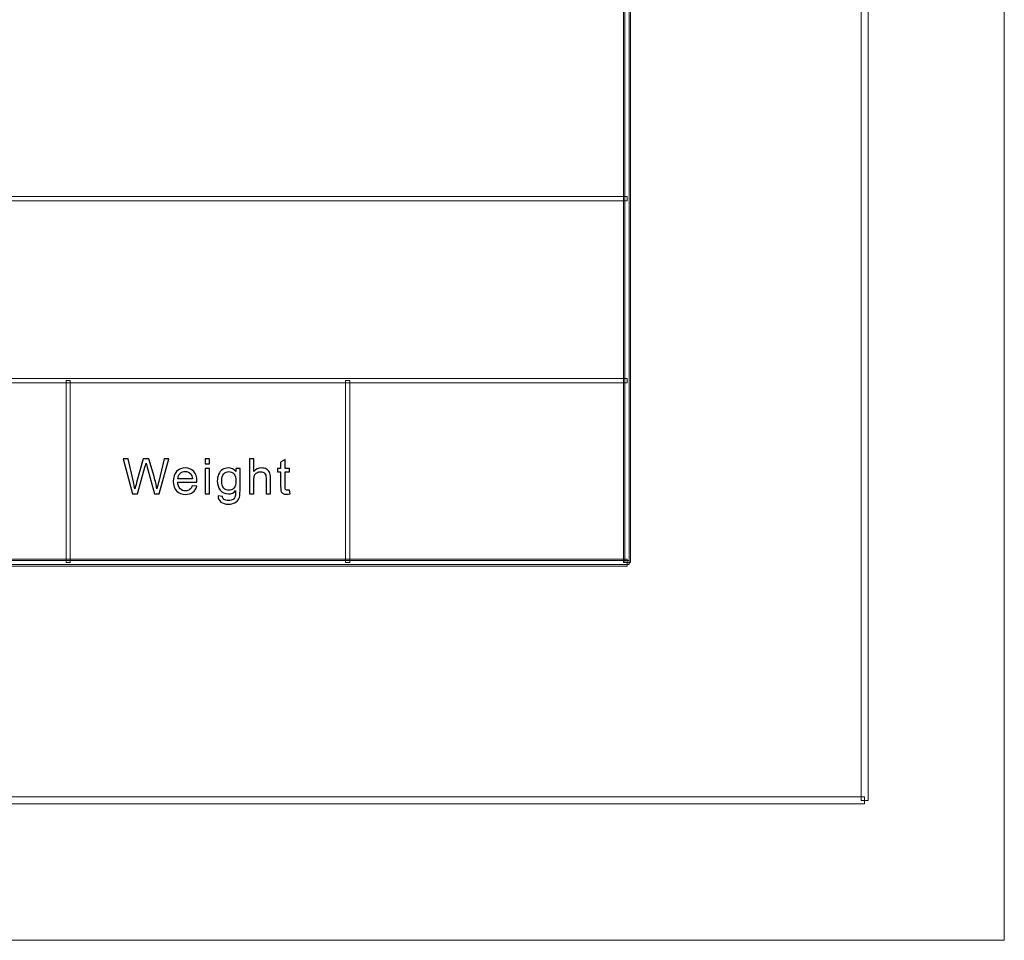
# Model space of a CAD drawing. Header units: millimetres. Extents: x -420 to 420, y -297 to 297.
# Tile 115 of 197: x 350 to 420, y -297 to -232. Entities that reach past the tile are written whole.
import ezdxf

# ---------------------------------------------------------------- set-up
doc = ezdxf.new("R2010")
doc.units = ezdxf.units.MM
doc.header["$MEASUREMENT"] = 0
doc.layers.add('layer 1', color=7, linetype='Continuous')

msp = doc.modelspace()

# ---------------------------------------------------------------- linework, layer by layer
at = {"layer": 'layer 1', "color": 7, "lineweight": 9}
for points in [[(420.1294, -297.3481), (420.1294, -297.3481), (420.1294, 296.9891), (420.1294, 296.9891)], [(420.1294, -297.3481), (420.1294, -297.3481), (420.1294, 296.9891), (420.1294, 296.9891)], [(420.1294, -297.3481), (420.1294, -297.3481), (420.1294, 296.9891), (420.1294, 296.9891)], [(420.1294, -297.3481), (420.1294, -297.3481), (420.1294, 296.9891), (420.1294, 296.9891)], [(420.1294, -297.3481), (420.1294, -297.3481), (420.1294, 296.9891), (420.1294, 296.9891)], [(420.1294, -297.3481), (420.1294, -297.3481), (420.1294, 296.9891), (420.1294, 296.9891)], [(420.1294, -297.3481), (420.1294, -297.3481), (420.1294, 296.9891), (420.1294, 296.9891)], [(420.1294, -297.3481), (420.1294, -297.3481), (420.1294, 296.9891), (420.1294, 296.9891)], [(420.1294, -297.3481), (420.1294, -297.3481), (420.1294, 296.9891), (420.1294, 296.9891)], [(420.1294, -297.3481), (420.1294, -297.3481), (420.1294, 296.9891), (420.1294, 296.9891)], [(420.1294, -297.3481), (420.1294, -297.3481), (420.1294, 296.9891), (420.1294, 296.9891)], [(420.1294, -297.3481), (420.1294, -297.3481), (420.1294, 296.9891), (420.1294, 296.9891)], [(420.1294, -297.3481), (420.1294, -297.3481), (420.1294, 296.9891), (420.1294, 296.9891)], [(420.1294, -297.3481), (420.1294, -297.3481), (420.1294, 296.9891), (420.1294, 296.9891)], [(420.1294, -297.3481), (420.1294, -297.3481), (420.1294, 296.9891), (420.1294, 296.9891)], [(420.1294, -297.3481), (420.1294, -297.3481), (420.1294, 296.9891), (420.1294, 296.9891)], [(420.1294, -297.3481), (420.1294, -297.3481), (420.1294, 296.9891), (420.1294, 296.9891)], [(420.1294, -297.3481), (420.1294, -297.3481), (420.1294, 296.9891), (420.1294, 296.9891)], [(420.1294, -297.3481), (420.1294, -297.3481), (420.1294, 296.9891), (420.1294, 296.9891)], [(420.1294, -297.3481), (420.1294, -297.3481), (420.1294, 296.9891), (420.1294, 296.9891)], [(420.1294, -297.3481), (420.1294, -297.3481), (420.1294, 296.9891), (420.1294, 296.9891)], [(-420.4338, -297.3481), (-420.4338, -297.3481), (420.1294, -297.3481), (420.1294, -297.3481)], [(-420.4338, -297.3481), (-420.4338, -297.3481), (420.1294, -297.3481), (420.1294, -297.3481)], [(-420.4338, -297.3481), (-420.4338, -297.3481), (420.1294, -297.3481), (420.1294, -297.3481)], [(-420.4338, -297.3481), (-420.4338, -297.3481), (420.1294, -297.3481), (420.1294, -297.3481)], [(-420.4338, -297.3481), (-420.4338, -297.3481), (420.1294, -297.3481), (420.1294, -297.3481)], [(-420.4338, -297.3481), (-420.4338, -297.3481), (420.1294, -297.3481), (420.1294, -297.3481)], [(-420.4338, -297.3481), (-420.4338, -297.3481), (420.1294, -297.3481), (420.1294, -297.3481)], [(-420.4338, -297.3481), (-420.4338, -297.3481), (420.1294, -297.3481), (420.1294, -297.3481)], [(-420.4338, -297.3481), (-420.4338, -297.3481), (420.1294, -297.3481), (420.1294, -297.3481)], [(-420.4338, -297.3481), (-420.4338, -297.3481), (420.1294, -297.3481), (420.1294, -297.3481)], [(-420.4338, -297.3481), (-420.4338, -297.3481), (420.1294, -297.3481), (420.1294, -297.3481)], [(-420.4338, -297.3481), (-420.4338, -297.3481), (420.1294, -297.3481), (420.1294, -297.3481)], [(-420.4338, -297.3481), (-420.4338, -297.3481), (420.1294, -297.3481), (420.1294, -297.3481)], [(-420.4338, -297.3481), (-420.4338, -297.3481), (420.1294, -297.3481), (420.1294, -297.3481)], [(-420.4338, -297.3481), (-420.4338, -297.3481), (420.1294, -297.3481), (420.1294, -297.3481)], [(-420.4338, -297.3481), (-420.4338, -297.3481), (420.1294, -297.3481), (420.1294, -297.3481)], [(-420.4338, -297.3481), (-420.4338, -297.3481), (420.1294, -297.3481), (420.1294, -297.3481)], [(-420.4338, -297.3481), (-420.4338, -297.3481), (420.1294, -297.3481), (420.1294, -297.3481)], [(-420.4338, -297.3481), (-420.4338, -297.3481), (420.1294, -297.3481), (420.1294, -297.3481)], [(-420.4338, -297.3481), (-420.4338, -297.3481), (420.1294, -297.3481), (420.1294, -297.3481)], [(-420.4338, -297.3481), (-420.4338, -297.3481), (420.1294, -297.3481), (420.1294, -297.3481)], [(420.1294, -297.3481), (420.1294, -297.3481), (420.1294, -297.3481), (420.1294, -297.3481)], [(420.1294, -297.3481), (420.1294, -297.3481), (420.1294, -297.3481), (420.1294, -297.3481)]]:
    msp.add_open_spline(points, degree=3, dxfattribs=at)
for points in [[(410.3845, -287.3425), (410.3845, -287.3425), (409.8847, -287.3425), (409.8847, -287.3425), (409.8847, -287.3425), (409.8847, -287.3425), (409.8847, 286.9833), (409.8847, 286.9833), (409.8847, 286.9833), (409.8847, 286.9833), (410.3845, 286.9833), (410.3845, 286.9833), (410.3845, 286.9833), (410.3845, 286.9833), (410.3845, -287.3425), (410.3845, -287.3425)], [(393.3934, -270.3329), (393.3934, -270.3329), (392.8935, -270.3329), (392.8935, -270.3329), (392.8935, -270.3329), (392.8935, -270.3329), (392.8935, 269.9737), (392.8935, 269.9737), (392.8935, 269.9737), (392.8935, 269.9737), (393.3934, 269.9737), (393.3934, 269.9737), (393.3934, 269.9737), (393.3934, 269.9737), (393.3934, -270.3329), (393.3934, -270.3329)], [(393.2933, -270.3329), (393.2933, -270.3329), (392.9935, -270.3329), (392.9935, -270.3329), (392.9935, -270.3329), (392.9935, -270.3329), (392.9935, -179.2812), (392.9935, -179.2812), (392.9935, -179.2812), (392.9935, -179.2812), (393.2933, -179.2812), (393.2933, -179.2812), (393.2933, -179.2812), (393.2933, -179.2812), (393.2933, -270.3329), (393.2933, -270.3329)], [(393.1434, -244.168), (393.1434, -244.168), (393.1434, -244.4682), (393.1434, -244.4682), (393.1434, -244.4682), (393.1434, -244.4682), (117.2868, -244.4682), (117.2868, -244.4682), (117.2868, -244.4682), (117.2868, -244.4682), (117.2868, -244.168), (117.2868, -244.168), (117.2868, -244.168), (117.2868, -244.168), (393.1434, -244.168), (393.1434, -244.168)], [(393.1434, -257.1754), (393.1434, -257.1754), (393.1434, -257.4756), (393.1434, -257.4756), (393.1434, -257.4756), (393.1434, -257.4756), (117.2868, -257.4756), (117.2868, -257.4756), (117.2868, -257.4756), (117.2868, -257.4756), (117.2868, -257.1754), (117.2868, -257.1754), (117.2868, -257.1754), (117.2868, -257.1754), (393.1434, -257.1754), (393.1434, -257.1754)], [(353.3141, -270.3329), (353.3141, -270.3329), (353.0142, -270.3329), (353.0142, -270.3329), (353.0142, -270.3329), (353.0142, -270.3329), (353.0142, -257.3255), (353.0142, -257.3255), (353.0142, -257.3255), (353.0142, -257.3255), (353.3141, -257.3255), (353.3141, -257.3255), (353.3141, -257.3255), (353.3141, -257.3255), (353.3141, -270.3329), (353.3141, -270.3329)], [(373.3037, -270.3329), (373.3037, -270.3329), (373.0039, -270.3329), (373.0039, -270.3329), (373.0039, -270.3329), (373.0039, -270.3329), (373.0039, -257.3255), (373.0039, -257.3255), (373.0039, -257.3255), (373.0039, -257.3255), (373.3037, -257.3255), (373.3037, -257.3255), (373.3037, -257.3255), (373.3037, -257.3255), (373.3037, -270.3329), (373.3037, -270.3329)], [(-393.4478, -270.583), (-393.4478, -270.583), (-393.4478, -270.0827), (-393.4478, -270.0827), (-393.4478, -270.0827), (-393.4478, -270.0827), (393.1434, -270.0827), (393.1434, -270.0827), (393.1434, -270.0827), (393.1434, -270.0827), (393.1434, -270.583), (393.1434, -270.583), (393.1434, -270.583), (393.1434, -270.583), (-393.4478, -270.583), (-393.4478, -270.583)], [(393.2933, -270.1828), (393.2933, -270.1828), (393.2933, -270.483), (393.2933, -270.483), (393.2933, -270.483), (393.2933, -270.483), (117.1368, -270.483), (117.1368, -270.483), (117.1368, -270.483), (117.1368, -270.483), (117.1368, -270.1828), (117.1368, -270.1828), (117.1368, -270.1828), (117.1368, -270.1828), (393.2933, -270.1828), (393.2933, -270.1828)], [(-410.439, -287.5927), (-410.439, -287.5927), (-410.439, -287.0923), (-410.439, -287.0923), (-410.439, -287.0923), (-410.439, -287.0923), (410.1346, -287.0923), (410.1346, -287.0923), (410.1346, -287.0923), (410.1346, -287.0923), (410.1346, -287.5927), (410.1346, -287.5927), (410.1346, -287.5927), (410.1346, -287.5927), (-410.439, -287.5927), (-410.439, -287.5927)]]:
    msp.add_open_spline(points, degree=3, knots=[0, 0, 0, 0, 0.2, 0.2, 0.2, 0.2, 0.4, 0.4, 0.4, 0.4, 0.6, 0.6, 0.6, 0.6, 1, 1, 1, 1], dxfattribs=at)
at = {"layer": 'layer 1', "color": 7}
for points, knots in [([(357.7703, -265.423), (357.7703, -265.423), (357.0988, -262.9211), (357.0988, -262.9211), (357.0988, -262.9211), (357.0988, -262.9211), (357.4491, -262.9211), (357.4491, -262.9211), (357.4491, -262.9211), (357.4491, -262.9211), (357.8314, -264.5617), (357.8314, -264.5617), (357.8314, -264.5617), (357.873, -264.7335), (357.9098, -264.9041), (357.9412, -265.073), (357.9412, -265.073), (358.0083, -264.8063), (358.0475, -264.6525), (358.0587, -264.6117), (358.0587, -264.6117), (358.0587, -264.6117), (358.5408, -262.9211), (358.5408, -262.9211), (358.5408, -262.9211), (358.5408, -262.9211), (358.9475, -262.9211), (358.9475, -262.9211), (358.9475, -262.9211), (358.9475, -262.9211), (359.3132, -264.1878), (359.3132, -264.1878), (359.3132, -264.1878), (359.4029, -264.5023), (359.4693, -264.7975), (359.512, -265.073), (359.512, -265.073), (359.5459, -264.9152), (359.5892, -264.734), (359.6421, -264.5296), (359.6421, -264.5296), (359.6421, -264.5296), (360.0404, -262.9211), (360.0404, -262.9211), (360.0404, -262.9211), (360.0404, -262.9211), (360.3794, -262.9211), (360.3794, -262.9211), (360.3794, -262.9211), (360.3794, -262.9211), (359.6813, -265.423), (359.6813, -265.423), (359.6813, -265.423), (359.6813, -265.423), (359.3529, -265.423), (359.3529, -265.423), (359.3529, -265.423), (359.3529, -265.423), (358.8181, -263.5169), (358.8181, -263.5169), (358.8181, -263.5169), (358.773, -263.3573), (358.7457, -263.2594), (358.7356, -263.2233), (358.7356, -263.2233), (358.7064, -263.3375), (358.6803, -263.4353), (358.6578, -263.5163), (358.6578, -263.5163), (358.6578, -263.5163), (358.1229, -265.423), (358.1229, -265.423), (358.1229, -265.423), (358.1229, -265.423), (357.7703, -265.423), (357.7703, -265.423)], [0, 0, 0, 0, 0.05, 0.05, 0.05, 0.05, 0.1, 0.1, 0.1, 0.1, 0.15, 0.15, 0.15, 0.15, 0.2, 0.2, 0.2, 0.2, 0.25, 0.25, 0.25, 0.25, 0.3, 0.3, 0.3, 0.3, 0.35, 0.35, 0.35, 0.35, 0.4, 0.4, 0.4, 0.4, 0.45, 0.45, 0.45, 0.45, 0.5, 0.5, 0.5, 0.5, 0.55, 0.55, 0.55, 0.55, 0.6, 0.6, 0.6, 0.6, 0.65, 0.65, 0.65, 0.65, 0.7, 0.7, 0.7, 0.7, 0.75, 0.75, 0.75, 0.75, 0.8, 0.8, 0.8, 0.8, 0.85, 0.85, 0.85, 0.85, 0.9, 0.9, 0.9, 0.9, 1, 1, 1, 1]), ([(362.9659, -263.2705), (362.9659, -263.2705), (362.9659, -262.9211), (362.9659, -262.9211), (362.9659, -262.9211), (362.9659, -262.9211), (363.2793, -262.9211), (363.2793, -262.9211), (363.2793, -262.9211), (363.2793, -262.9211), (363.2793, -263.2705), (363.2793, -263.2705), (363.2793, -263.2705), (363.2793, -263.2705), (362.9659, -263.2705), (362.9659, -263.2705)], [0, 0, 0, 0, 0.2, 0.2, 0.2, 0.2, 0.4, 0.4, 0.4, 0.4, 0.6, 0.6, 0.6, 0.6, 1, 1, 1, 1]), ([(366.1342, -265.423), (366.1342, -265.423), (366.1342, -262.9211), (366.1342, -262.9211), (366.1342, -262.9211), (366.1342, -262.9211), (366.4476, -262.9211), (366.4476, -262.9211), (366.4476, -262.9211), (366.4476, -262.9211), (366.4476, -263.8214), (366.4476, -263.8214), (366.4476, -263.8214), (366.5931, -263.6543), (366.7766, -263.571), (366.9986, -263.571), (366.9986, -263.571), (367.1345, -263.571), (367.2526, -263.5972), (367.3535, -263.6502), (367.3535, -263.6502), (367.4539, -263.7032), (367.5257, -263.776), (367.569, -263.8692), (367.569, -263.8692), (367.6124, -263.9624), (367.6338, -264.0981), (367.6338, -264.2751), (367.6338, -264.2751), (367.6338, -264.2751), (367.6338, -265.423), (367.6338, -265.423), (367.6338, -265.423), (367.6338, -265.423), (367.3203, -265.423), (367.3203, -265.423), (367.3203, -265.423), (367.3203, -265.423), (367.3203, -264.2763), (367.3203, -264.2763), (367.3203, -264.2763), (367.3203, -264.1231), (367.2865, -264.0113), (367.2194, -263.9414), (367.2194, -263.9414), (367.1517, -263.8715), (367.0567, -263.8366), (366.9332, -263.8366), (366.9332, -263.8366), (366.8412, -263.8366), (366.7545, -263.8599), (366.6732, -263.9071), (366.6732, -263.9071), (366.5919, -263.9542), (366.5344, -264.0183), (366.4993, -264.0992), (366.4993, -264.0992), (366.4648, -264.1796), (366.4476, -264.2908), (366.4476, -264.4329), (366.4476, -264.4329), (366.4476, -264.4329), (366.4476, -265.423), (366.4476, -265.423), (366.4476, -265.423), (366.4476, -265.423), (366.1342, -265.423), (366.1342, -265.423)], [0, 0, 0, 0, 0.0555556, 0.0555556, 0.0555556, 0.0555556, 0.1111111, 0.1111111, 0.1111111, 0.1111111, 0.1666667, 0.1666667, 0.1666667, 0.1666667, 0.2222222, 0.2222222, 0.2222222, 0.2222222, 0.2777778, 0.2777778, 0.2777778, 0.2777778, 0.3333333, 0.3333333, 0.3333333, 0.3333333, 0.3888889, 0.3888889, 0.3888889, 0.3888889, 0.4444444, 0.4444444, 0.4444444, 0.4444444, 0.5, 0.5, 0.5, 0.5, 0.5555556, 0.5555556, 0.5555556, 0.5555556, 0.6111111, 0.6111111, 0.6111111, 0.6111111, 0.6666667, 0.6666667, 0.6666667, 0.6666667, 0.7222222, 0.7222222, 0.7222222, 0.7222222, 0.7777778, 0.7777778, 0.7777778, 0.7777778, 0.8333333, 0.8333333, 0.8333333, 0.8333333, 0.8888889, 0.8888889, 0.8888889, 0.8888889, 1, 1, 1, 1]), ([(368.9935, -265.1487), (368.9935, -265.1487), (369.0363, -265.4201), (369.0363, -265.4201), (369.0363, -265.4201), (368.9484, -265.4381), (368.8694, -265.4475), (368.8006, -265.4475), (368.8006, -265.4475), (368.6872, -265.4475), (368.5993, -265.43), (368.5364, -265.3945), (368.5364, -265.3945), (368.474, -265.3589), (368.4302, -265.3129), (368.4046, -265.2553), (368.4046, -265.2553), (368.3791, -265.1976), (368.3666, -265.0765), (368.3666, -264.8919), (368.3666, -264.8919), (368.3666, -264.8919), (368.3666, -263.8471), (368.3666, -263.8471), (368.3666, -263.8471), (368.3666, -263.8471), (368.1351, -263.8471), (368.1351, -263.8471), (368.1351, -263.8471), (368.1351, -263.8471), (368.1351, -263.6095), (368.1351, -263.6095), (368.1351, -263.6095), (368.1351, -263.6095), (368.3666, -263.6095), (368.3666, -263.6095), (368.3666, -263.6095), (368.3666, -263.6095), (368.3666, -263.161), (368.3666, -263.161), (368.3666, -263.161), (368.3666, -263.161), (368.68, -262.9764), (368.68, -262.9764), (368.68, -262.9764), (368.68, -262.9764), (368.68, -263.6095), (368.68, -263.6095), (368.68, -263.6095), (368.68, -263.6095), (368.9935, -263.6095), (368.9935, -263.6095), (368.9935, -263.6095), (368.9935, -263.6095), (368.9935, -263.8471), (368.9935, -263.8471), (368.9935, -263.8471), (368.9935, -263.8471), (368.68, -263.8471), (368.68, -263.8471), (368.68, -263.8471), (368.68, -263.8471), (368.68, -264.9093), (368.68, -264.9093), (368.68, -264.9093), (368.68, -264.9973), (368.6854, -265.0538), (368.6966, -265.0788), (368.6966, -265.0788), (368.7073, -265.1039), (368.7252, -265.1237), (368.7502, -265.1388), (368.7502, -265.1388), (368.775, -265.1534), (368.8107, -265.1609), (368.857, -265.1609), (368.857, -265.1609), (368.8914, -265.1609), (368.9371, -265.1569), (368.9935, -265.1487)], [0, 0, 0, 0, 0.047619, 0.047619, 0.047619, 0.047619, 0.0952381, 0.0952381, 0.0952381, 0.0952381, 0.1428571, 0.1428571, 0.1428571, 0.1428571, 0.1904762, 0.1904762, 0.1904762, 0.1904762, 0.2380952, 0.2380952, 0.2380952, 0.2380952, 0.2857143, 0.2857143, 0.2857143, 0.2857143, 0.3333333, 0.3333333, 0.3333333, 0.3333333, 0.3809524, 0.3809524, 0.3809524, 0.3809524, 0.4285714, 0.4285714, 0.4285714, 0.4285714, 0.4761905, 0.4761905, 0.4761905, 0.4761905, 0.5238095, 0.5238095, 0.5238095, 0.5238095, 0.5714286, 0.5714286, 0.5714286, 0.5714286, 0.6190476, 0.6190476, 0.6190476, 0.6190476, 0.6666667, 0.6666667, 0.6666667, 0.6666667, 0.7142857, 0.7142857, 0.7142857, 0.7142857, 0.7619048, 0.7619048, 0.7619048, 0.7619048, 0.8095238, 0.8095238, 0.8095238, 0.8095238, 0.8571429, 0.8571429, 0.8571429, 0.8571429, 0.9047619, 0.9047619, 0.9047619, 0.9047619, 1, 1, 1, 1]), ([(362.0478, -264.836), (362.0478, -264.836), (362.372, -264.8779), (362.372, -264.8779), (362.372, -264.8779), (362.3215, -265.0625), (362.2271, -265.2064), (362.0894, -265.3083), (362.0894, -265.3083), (361.9517, -265.4102), (361.776, -265.4614), (361.5616, -265.4614), (361.5616, -265.4614), (361.2921, -265.4614), (361.0784, -265.3799), (360.9205, -265.2168), (360.9205, -265.2168), (360.7625, -265.0544), (360.6836, -264.8255), (360.6836, -264.5314), (360.6836, -264.5314), (360.6836, -264.2274), (360.7631, -263.9909), (360.9229, -263.8232), (360.9229, -263.8232), (361.0826, -263.6549), (361.2897, -263.571), (361.5444, -263.571), (361.5444, -263.571), (361.7907, -263.571), (361.9921, -263.6531), (362.1481, -263.818), (362.1481, -263.818), (362.3043, -263.9828), (362.3827, -264.2146), (362.3827, -264.5133), (362.3827, -264.5133), (362.3827, -264.5314), (362.3821, -264.5587), (362.3809, -264.5949), (362.3809, -264.5949), (362.3809, -264.5949), (361.0042, -264.5949), (361.0042, -264.5949), (361.0042, -264.5949), (361.016, -264.7934), (361.073, -264.946), (361.1764, -265.0514), (361.1764, -265.0514), (361.279, -265.1569), (361.4079, -265.2098), (361.5616, -265.2098), (361.5616, -265.2098), (361.6762, -265.2098), (361.7741, -265.1801), (361.8549, -265.1207), (361.8549, -265.1207), (361.9362, -265.0613), (362.0003, -264.9664), (362.0478, -264.836)], [0, 0, 0, 0, 0.0625, 0.0625, 0.0625, 0.0625, 0.125, 0.125, 0.125, 0.125, 0.1875, 0.1875, 0.1875, 0.1875, 0.25, 0.25, 0.25, 0.25, 0.3125, 0.3125, 0.3125, 0.3125, 0.375, 0.375, 0.375, 0.375, 0.4375, 0.4375, 0.4375, 0.4375, 0.5, 0.5, 0.5, 0.5, 0.5625, 0.5625, 0.5625, 0.5625, 0.625, 0.625, 0.625, 0.625, 0.6875, 0.6875, 0.6875, 0.6875, 0.75, 0.75, 0.75, 0.75, 0.8125, 0.8125, 0.8125, 0.8125, 0.875, 0.875, 0.875, 0.875, 1, 1, 1, 1]), ([(361.0219, -264.3433), (361.0219, -264.3433), (362.0514, -264.3433), (362.0514, -264.3433), (362.0514, -264.3433), (362.0377, -264.1907), (361.998, -264.0765), (361.9332, -264.0002), (361.9332, -264.0002), (361.8341, -263.882), (361.7047, -263.8226), (361.5462, -263.8226), (361.5462, -263.8226), (361.4026, -263.8226), (361.282, -263.8698), (361.184, -263.9641), (361.184, -263.9641), (361.0867, -264.0585), (361.0326, -264.1849), (361.0219, -264.3433)], [0, 0, 0, 0, 0.1666667, 0.1666667, 0.1666667, 0.1666667, 0.3333333, 0.3333333, 0.3333333, 0.3333333, 0.5, 0.5, 0.5, 0.5, 0.6666667, 0.6666667, 0.6666667, 0.6666667, 1, 1, 1, 1]), ([(362.9659, -265.423), (362.9659, -265.423), (362.9659, -263.6095), (362.9659, -263.6095), (362.9659, -263.6095), (362.9659, -263.6095), (363.2793, -263.6095), (363.2793, -263.6095), (363.2793, -263.6095), (363.2793, -263.6095), (363.2793, -265.423), (363.2793, -265.423), (363.2793, -265.423), (363.2793, -265.423), (362.9659, -265.423), (362.9659, -265.423)], [0, 0, 0, 0, 0.2, 0.2, 0.2, 0.2, 0.4, 0.4, 0.4, 0.4, 0.6, 0.6, 0.6, 0.6, 1, 1, 1, 1]), ([(363.8976, -265.5733), (363.8976, -265.5733), (364.2003, -265.6152), (364.2003, -265.6152), (364.2003, -265.6152), (364.2129, -265.7072), (364.2484, -265.7742), (364.3066, -265.8167), (364.3066, -265.8167), (364.3844, -265.8732), (364.4906, -265.9017), (364.6254, -265.9017), (364.6254, -265.9017), (364.7702, -265.9017), (364.8825, -265.8732), (364.9615, -265.8167), (364.9615, -265.8167), (365.0404, -265.7602), (365.0938, -265.6804), (365.1217, -265.5785), (365.1217, -265.5785), (365.1377, -265.5162), (365.1455, -265.3851), (365.1443, -265.1854), (365.1443, -265.1854), (365.0071, -265.3438), (364.8368, -265.423), (364.6325, -265.423), (364.6325, -265.423), (364.3785, -265.423), (364.1814, -265.3333), (364.0424, -265.1534), (364.0424, -265.1534), (363.903, -264.974), (363.8334, -264.7585), (363.8334, -264.5075), (363.8334, -264.5075), (363.8334, -264.3345), (363.8656, -264.175), (363.9291, -264.0288), (363.9291, -264.0288), (363.9926, -263.8826), (364.0852, -263.7702), (364.2063, -263.6904), (364.2063, -263.6904), (364.3274, -263.6106), (364.4699, -263.571), (364.6338, -263.571), (364.6338, -263.571), (364.8516, -263.571), (365.0315, -263.6584), (365.1728, -263.8331), (365.1728, -263.8331), (365.1728, -263.8331), (365.1728, -263.6095), (365.1728, -263.6095), (365.1728, -263.6095), (365.1728, -263.6095), (365.4613, -263.6095), (365.4613, -263.6095), (365.4613, -263.6095), (365.4613, -263.6095), (365.4613, -265.1755), (365.4613, -265.1755), (365.4613, -265.1755), (365.4613, -265.4579), (365.4322, -265.6577), (365.3734, -265.7753), (365.3734, -265.7753), (365.3153, -265.893), (365.222, -265.9862), (365.0956, -266.0543), (365.0956, -266.0543), (364.9686, -266.1224), (364.8124, -266.1568), (364.6272, -266.1568), (364.6272, -266.1568), (364.4069, -266.1568), (364.2295, -266.1085), (364.0941, -266.0112), (364.0941, -266.0112), (363.9581, -265.9145), (363.8929, -265.7684), (363.8976, -265.5733)], [0, 0, 0, 0, 0.0454545, 0.0454545, 0.0454545, 0.0454545, 0.0909091, 0.0909091, 0.0909091, 0.0909091, 0.1363636, 0.1363636, 0.1363636, 0.1363636, 0.1818182, 0.1818182, 0.1818182, 0.1818182, 0.2272727, 0.2272727, 0.2272727, 0.2272727, 0.2727273, 0.2727273, 0.2727273, 0.2727273, 0.3181818, 0.3181818, 0.3181818, 0.3181818, 0.3636364, 0.3636364, 0.3636364, 0.3636364, 0.4090909, 0.4090909, 0.4090909, 0.4090909, 0.4545455, 0.4545455, 0.4545455, 0.4545455, 0.5, 0.5, 0.5, 0.5, 0.5454545, 0.5454545, 0.5454545, 0.5454545, 0.5909091, 0.5909091, 0.5909091, 0.5909091, 0.6363636, 0.6363636, 0.6363636, 0.6363636, 0.6818182, 0.6818182, 0.6818182, 0.6818182, 0.7272727, 0.7272727, 0.7272727, 0.7272727, 0.7727273, 0.7727273, 0.7727273, 0.7727273, 0.8181818, 0.8181818, 0.8181818, 0.8181818, 0.8636364, 0.8636364, 0.8636364, 0.8636364, 0.9090909, 0.9090909, 0.9090909, 0.9090909, 1, 1, 1, 1]), ([(364.154, -264.4854), (364.154, -264.7224), (364.2022, -264.8954), (364.2983, -265.0043), (364.2983, -265.0043), (364.3951, -265.1132), (364.5156, -265.1679), (364.6605, -265.1679), (364.6605, -265.1679), (364.8047, -265.1679), (364.9252, -265.1138), (365.0232, -265.0054), (365.0232, -265.0054), (365.1205, -264.8971), (365.1692, -264.7271), (365.1692, -264.4953), (365.1692, -264.4953), (365.1692, -264.274), (365.1188, -264.1068), (365.0185, -263.9944), (365.0185, -263.9944), (364.9181, -263.882), (364.797, -263.8261), (364.6557, -263.8261), (364.6557, -263.8261), (364.5162, -263.8261), (364.3981, -263.8814), (364.3001, -263.9921), (364.3001, -263.9921), (364.2028, -264.1027), (364.154, -264.267), (364.154, -264.4854)], [0, 0, 0, 0, 0.1111111, 0.1111111, 0.1111111, 0.1111111, 0.2222222, 0.2222222, 0.2222222, 0.2222222, 0.3333333, 0.3333333, 0.3333333, 0.3333333, 0.4444444, 0.4444444, 0.4444444, 0.4444444, 0.5555556, 0.5555556, 0.5555556, 0.5555556, 0.6666667, 0.6666667, 0.6666667, 0.6666667, 0.7777778, 0.7777778, 0.7777778, 0.7777778, 1, 1, 1, 1])]:
    msp.add_open_spline(points, degree=3, knots=knots, dxfattribs=at)

doc.saveas('drawing.dxf')
